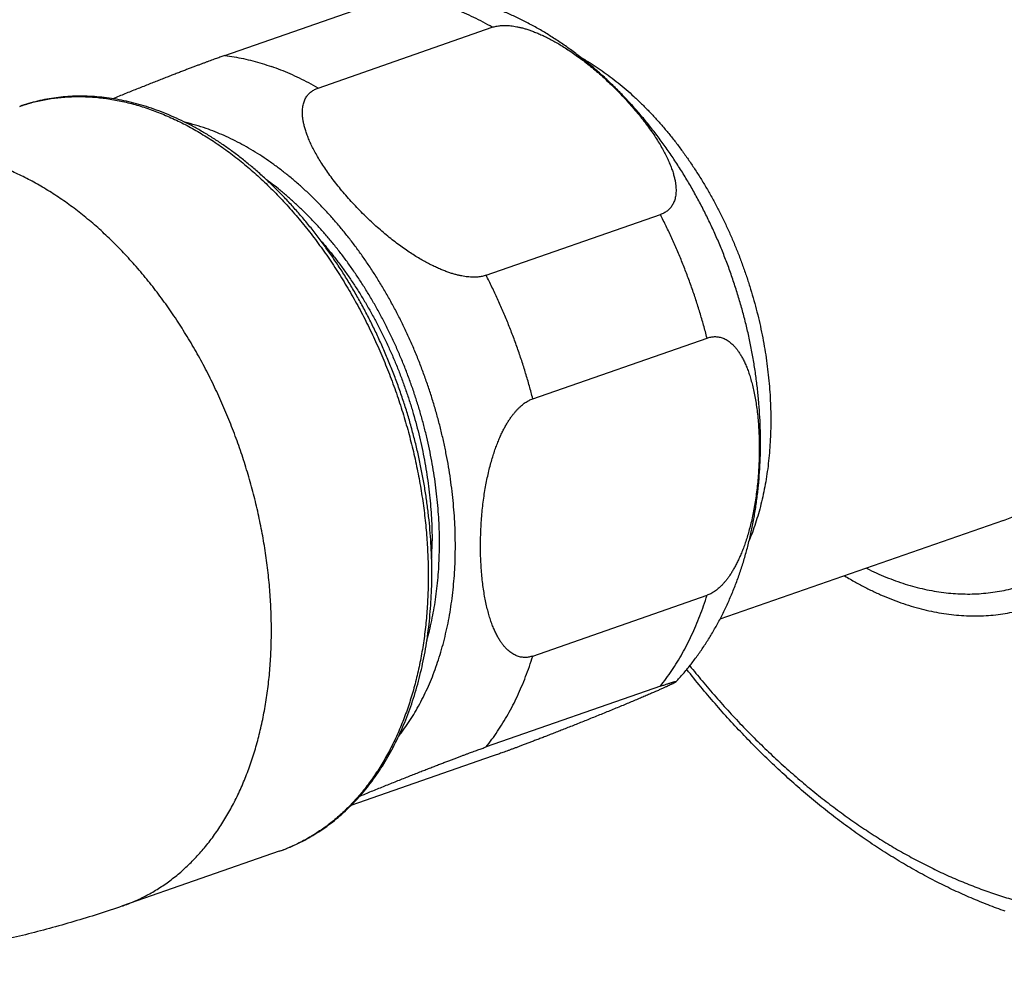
# Model space of a CAD drawing. Header units: millimetres. Extents: x 198 to 322, y 60 to 268.
# Tile 16 of 110: x 241.21 to 245.2, y 62.19 to 66.08. Entities that reach past the tile are written whole.
import ezdxf

# ---------------------------------------------------------------- set-up
doc = ezdxf.new("R2010")
doc.units = ezdxf.units.MM
doc.header["$LTSCALE"] = 30.734
doc.layers.get('0').update_dxf_attribs({"linetype": 'CONTINUOUS'})

msp = doc.modelspace()

# ---------------------------------------------------------------- linework, layer by layer
at = {"color": 7, "linetype": 'Continuous'}
for p, q in [((242.0412, 65.9318), (242.7483, 66.1783)), ((242.4199, 65.7998), (243.127, 66.0462)), ((243.1018, 65.0402), (243.8089, 65.2867)), ((243.2912, 64.5394), (243.9983, 64.7859)), ((245.2012, 64.0461), (244.0508, 63.645)), ((243.2912, 63.4957), (243.9983, 63.7422)), ((243.8089, 63.3734), (243.1018, 63.1269)), ((243.127, 63.0892), (242.5532, 62.8892)), ((242.2622, 62.7039), (241.6258, 62.4821))]:
    msp.add_line(p, q, dxfattribs=at)
at = {"color": 9, "linetype": 'Continuous'}
for centre, radius, start, end in [((241.6807, 64.8211), 0.863, 70.7373, 76.6827), ((242.0311, 63.3668), 0.702, 289.2166, 289.9362), ((242.0306, 63.3681), 0.7034, 289.9367, 291.7555), ((242.0302, 63.3691), 0.7045, 291.7551, 291.9349)]:
    msp.add_arc(centre, radius, start, end, dxfattribs=at)
at = {"color": 7, "linetype": 'Continuous'}
msp.add_arc((241.2829, 63.9625), 1.5996, 357.3656, 0.0134, dxfattribs=at)
at = {"color": 9, "linetype": 'Continuous'}
for points, knots in [([(245.1414, 62.5393), (245.1628, 62.5318), (245.2056, 62.5177), (245.2702, 62.499), (245.3346, 62.4829), (245.3989, 62.4695), (245.463, 62.4586), (245.5267, 62.4504), (245.5902, 62.4449), (245.6532, 62.442), (245.7158, 62.4417), (245.7778, 62.4441), (245.8393, 62.4491), (245.9002, 62.4568), (245.9604, 62.4671), (246.0199, 62.4801), (246.0785, 62.4957), (246.1364, 62.5139), (246.1933, 62.5346), (246.2493, 62.558), (246.3043, 62.5838), (246.3583, 62.6123), (246.4111, 62.6432), (246.4629, 62.6765), (246.5134, 62.7124), (246.5627, 62.7506), (246.6107, 62.7912), (246.6575, 62.8341), (246.7028, 62.8794), (246.7468, 62.9269), (246.7893, 62.9766), (246.8304, 63.0285), (246.8699, 63.0825), (246.9079, 63.1386), (246.9443, 63.1967), (246.979, 63.2567), (247.0122, 63.3187), (247.0436, 63.3826), (247.0734, 63.4483), (247.1014, 63.5157), (247.1277, 63.5848), (247.1522, 63.6555), (247.1749, 63.7278), (247.1958, 63.8016), (247.2148, 63.8768), (247.232, 63.9533), (247.2473, 64.0312), (247.2607, 64.1103), (247.2722, 64.1906), (247.2818, 64.2719), (247.2896, 64.3542), (247.2953, 64.4375), (247.2992, 64.5217), (247.3011, 64.6066), (247.3011, 64.6923), (247.2992, 64.7785), (247.2953, 64.8654), (247.2895, 64.9527), (247.2818, 65.0404), (247.2721, 65.1284), (247.2606, 65.2167), (247.2472, 65.3052), (247.2318, 65.3937), (247.2147, 65.4823), (247.1956, 65.5707), (247.1747, 65.659), (247.152, 65.7471), (247.1275, 65.8349), (247.1012, 65.9223), (247.0732, 66.0092), (247.0434, 66.0956), (247.012, 66.1814), (246.9788, 66.2665), (246.9441, 66.3508), (246.9077, 66.4342), (246.8697, 66.5167), (246.8302, 66.5982), (246.7892, 66.6787), (246.7466, 66.758), (246.7027, 66.8361), (246.6574, 66.9129), (246.6107, 66.9884), (246.5627, 67.0624), (246.5134, 67.135), (246.4629, 67.206), (246.4112, 67.2754), (246.3584, 67.3431), (246.3044, 67.4091), (246.2495, 67.4733), (246.1935, 67.5356), (246.1366, 67.596), (246.0789, 67.6545), (246.0202, 67.7109), (245.9608, 67.7653), (245.9007, 67.8176), (245.8399, 67.8677), (245.7784, 67.9156), (245.7164, 67.9613), (245.6539, 68.0046), (245.5909, 68.0456), (245.5275, 68.0843), (245.4637, 68.1206), (245.3997, 68.1544), (245.3354, 68.1858), (245.271, 68.2147), (245.2064, 68.241), (245.1631, 68.257), (245.1414, 68.2646)], [0, 0, 0, 0, 0.068014, 0.135207, 0.201612, 0.267262, 0.332198, 0.396461, 0.460099, 0.523161, 0.585699, 0.647768, 0.709427, 0.770737, 0.831764, 0.892573, 0.953233, 1.013811, 1.074376, 1.134998, 1.195745, 1.256685, 1.317885, 1.379409, 1.441321, 1.503679, 1.566542, 1.629964, 1.693994, 1.758681, 1.824067, 1.890193, 1.957093, 2.0248, 2.093341, 2.16274, 2.233017, 2.304187, 2.376264, 2.449256, 2.523168, 2.598002, 2.673756, 2.750426, 2.828004, 2.906479, 2.985837, 3.066062, 3.147137, 3.229039, 3.311745, 3.39523, 3.479465, 3.564422, 3.65007, 3.736374, 3.823301, 3.910814, 3.998876, 4.087449, 4.176492, 4.265964, 4.355825, 4.44603, 4.536538, 4.627303, 4.718281, 4.809428, 4.900697, 4.992043, 5.08342, 5.174783, 5.266086, 5.357282, 5.448327, 5.539176, 5.629782, 5.720103, 5.810095, 5.899714, 5.988919, 6.077668, 6.165921, 6.253639, 6.340785, 6.42732, 6.513212, 6.598425, 6.682928, 6.76669, 6.849684, 6.931883, 7.013262, 7.093799, 7.173476, 7.252275, 7.330182, 7.407185, 7.483276, 7.558448, 7.632697, 7.706023, 7.778432, 7.849931, 7.920532, 7.990252, 8.059108, 8.059108, 8.059108, 8.059108]), ([(244.7853, 63.712), (244.7989, 63.7073), (244.8262, 63.6984), (244.8674, 63.6869), (244.9085, 63.6773), (244.9494, 63.6697), (244.9902, 63.664), (245.0307, 63.6603), (245.0709, 63.6586), (245.1107, 63.6589), (245.1502, 63.6611), (245.1892, 63.6653), (245.2278, 63.6715), (245.2658, 63.6796), (245.3032, 63.6897), (245.3399, 63.7017), (245.376, 63.7156), (245.4114, 63.7315), (245.446, 63.7492), (245.4798, 63.7688), (245.5128, 63.7902), (245.5448, 63.8135), (245.576, 63.8385), (245.6061, 63.8653), (245.6353, 63.8938), (245.6634, 63.924), (245.6905, 63.9559), (245.7165, 63.9893), (245.7413, 64.0243), (245.7649, 64.0609), (245.7874, 64.0989), (245.8086, 64.1384), (245.8286, 64.1792), (245.8473, 64.2214), (245.8647, 64.2649), (245.8808, 64.3096), (245.8956, 64.3555), (245.909, 64.4025), (245.9211, 64.4506), (245.9317, 64.4996), (245.941, 64.5497), (245.9488, 64.6006), (245.9553, 64.6523), (245.9603, 64.7048), (245.9639, 64.758), (245.966, 64.8118), (245.9667, 64.8662), (245.966, 64.9211), (245.9639, 64.9764), (245.9603, 65.0321), (245.9552, 65.0881), (245.9488, 65.1443), (245.9409, 65.2007), (245.9316, 65.2572), (245.921, 65.3137), (245.9089, 65.3702), (245.8955, 65.4265), (245.8807, 65.4827), (245.8646, 65.5386), (245.8472, 65.5942), (245.8284, 65.6494), (245.8085, 65.7041), (245.7872, 65.7584), (245.7648, 65.812), (245.7411, 65.8651), (245.7163, 65.9173), (245.6904, 65.9689), (245.6633, 66.0195), (245.6352, 66.0693), (245.6061, 66.1181), (245.5759, 66.1659), (245.5448, 66.2126), (245.5128, 66.2581), (245.4799, 66.3025), (245.4461, 66.3456), (245.4115, 66.3875), (245.3762, 66.4279), (245.3401, 66.467), (245.3034, 66.5046), (245.266, 66.5407), (245.2281, 66.5753), (245.1896, 66.6084), (245.1506, 66.6397), (245.1112, 66.6695), (245.0714, 66.6975), (245.0312, 66.7238), (244.9907, 66.7484), (244.95, 66.7711), (244.9091, 66.7921), (244.868, 66.8112), (244.8268, 66.8284), (244.7991, 66.8387), (244.7853, 66.8435)], [0, 0, 0, 0, 0.043352, 0.086098, 0.128265, 0.169886, 0.210996, 0.251635, 0.291847, 0.331676, 0.37117, 0.410381, 0.449365, 0.488177, 0.526879, 0.565528, 0.604186, 0.642911, 0.681763, 0.7208, 0.760078, 0.799652, 0.839574, 0.879891, 0.92065, 0.961892, 1.003654, 1.045971, 1.088873, 1.132386, 1.176533, 1.22133, 1.266793, 1.312931, 1.359753, 1.40726, 1.455453, 1.504329, 1.55388, 1.604098, 1.65497, 1.70648, 1.758612, 1.811346, 1.86466, 1.918528, 1.972927, 2.027827, 2.083199, 2.139012, 2.195234, 2.251831, 2.308768, 2.366009, 2.423518, 2.481257, 2.539188, 2.597272, 2.65547, 2.713743, 2.77205, 2.830351, 2.888608, 2.946781, 3.004829, 3.062714, 3.120397, 3.177841, 3.235007, 3.291859, 3.348363, 3.404482, 3.460184, 3.515437, 3.57021, 3.624474, 3.678202, 3.731368, 3.783949, 3.835921, 3.887268, 3.937971, 3.988018, 4.037396, 4.086097, 4.134114, 4.181443, 4.228085, 4.274045, 4.319331, 4.363955, 4.407932, 4.407932, 4.407932, 4.407932]), ([(244.7733, 63.7976), (244.7863, 63.7931), (244.8122, 63.7847), (244.8514, 63.7737), (244.8905, 63.7647), (244.9296, 63.7575), (244.9684, 63.7521), (245.007, 63.7487), (245.0453, 63.7472), (245.0833, 63.7476), (245.1209, 63.7499), (245.158, 63.7541), (245.1947, 63.7602), (245.2309, 63.7682), (245.2665, 63.778), (245.3014, 63.7898), (245.3357, 63.8033), (245.3693, 63.8187), (245.4022, 63.836), (245.4343, 63.855), (245.4655, 63.8758), (245.4959, 63.8983), (245.5254, 63.9226), (245.5539, 63.9485), (245.5815, 63.9761), (245.6081, 64.0053), (245.6336, 64.0361), (245.658, 64.0684), (245.6814, 64.1022), (245.7036, 64.1375), (245.7246, 64.1742), (245.7444, 64.2123), (245.7631, 64.2517), (245.7805, 64.2923), (245.7967, 64.3342), (245.8115, 64.3773), (245.8251, 64.4214), (245.8374, 64.4667), (245.8483, 64.5129), (245.8579, 64.5601), (245.8662, 64.6081), (245.8731, 64.657), (245.8786, 64.7067), (245.8828, 64.7571), (245.8855, 64.8081), (245.8869, 64.8596), (245.8869, 64.9118), (245.8855, 64.9643), (245.8827, 65.0172), (245.8786, 65.0705), (245.873, 65.124), (245.8661, 65.1777), (245.8579, 65.2315), (245.8482, 65.2854), (245.8373, 65.3392), (245.825, 65.393), (245.8114, 65.4466), (245.7965, 65.5), (245.7804, 65.5532), (245.763, 65.606), (245.7443, 65.6583), (245.7245, 65.7102), (245.7034, 65.7615), (245.6812, 65.8123), (245.6579, 65.8623), (245.6335, 65.9117), (245.608, 65.9602), (245.5814, 66.0079), (245.5539, 66.0546), (245.5253, 66.1004), (245.4959, 66.1452), (245.4655, 66.1889), (245.4343, 66.2314), (245.4023, 66.2728), (245.3694, 66.3129), (245.3359, 66.3517), (245.3016, 66.3891), (245.2667, 66.4252), (245.2311, 66.4598), (245.195, 66.493), (245.1584, 66.5247), (245.1213, 66.5548), (245.0837, 66.5832), (245.0458, 66.6101), (245.0075, 66.6353), (244.9689, 66.6588), (244.9301, 66.6806), (244.8911, 66.7006), (244.852, 66.7188), (244.8128, 66.7352), (244.7865, 66.745), (244.7733, 66.7496)], [0, 0, 0, 0, 0.041175, 0.081832, 0.12198, 0.161634, 0.200814, 0.239543, 0.277855, 0.315799, 0.353427, 0.39079, 0.427937, 0.464925, 0.501813, 0.538659, 0.575522, 0.612459, 0.649529, 0.686787, 0.724289, 0.762087, 0.800231, 0.838766, 0.877737, 0.917184, 0.957141, 0.997643, 1.038715, 1.080384, 1.122669, 1.165587, 1.209151, 1.253368, 1.298246, 1.343786, 1.389985, 1.436841, 1.484345, 1.532487, 1.581253, 1.630629, 1.680596, 1.731133, 1.782218, 1.833828, 1.885934, 1.93851, 1.991527, 2.044952, 2.098754, 2.152899, 2.207353, 2.26208, 2.317044, 2.372208, 2.427534, 2.482984, 2.538521, 2.594104, 2.649696, 2.705257, 2.760749, 2.816134, 2.871372, 2.926426, 2.981259, 3.035835, 3.090117, 3.14407, 3.197661, 3.250857, 3.303625, 3.355937, 3.407762, 3.459075, 3.50985, 3.560065, 3.609695, 3.658724, 3.707136, 3.754918, 3.802055, 3.848534, 3.894357, 3.939525, 3.984029, 4.027857, 4.071002, 4.113461, 4.155235, 4.155235, 4.155235, 4.155235]), ([(243.127, 66.0462), (243.1146, 66.0534), (243.0897, 66.0671), (243.0519, 66.0862), (243.014, 66.1037), (242.976, 66.1195), (242.9504, 66.129), (242.9376, 66.1334)], [0, 0, 0, 0, 0.0429452, 0.0852854, 0.1270274, 0.1681815, 0.2087608, 0.2087608, 0.2087608, 0.2087608]), ([(242.0412, 65.9318), (242.0537, 65.9302), (242.079, 65.9265), (242.1168, 65.9193), (242.1547, 65.9103), (242.1927, 65.8995), (242.2179, 65.8913), (242.2305, 65.8869)], [0, 0, 0, 0, 0.0380184, 0.0764962, 0.1154633, 0.1549458, 0.1949668, 0.1949668, 0.1949668, 0.1949668]), ([(243.4868, 65.9237), (243.4935, 65.9199), (243.5115, 65.9095), (243.5404, 65.8915), (243.5734, 65.8693), (243.606, 65.8456), (243.6383, 65.8204), (243.6702, 65.7938), (243.7017, 65.7658), (243.7326, 65.7364), (243.763, 65.7057), (243.7929, 65.6738), (243.8221, 65.6406), (243.8506, 65.6062), (243.8785, 65.5707), (243.9056, 65.5341), (243.9319, 65.4965), (243.9574, 65.4579), (243.9821, 65.4183), (244.0059, 65.3779), (244.0288, 65.3367), (244.0507, 65.2946), (244.0717, 65.2519), (244.0916, 65.2085), (244.1106, 65.1645), (244.1284, 65.12), (244.1452, 65.075), (244.1609, 65.0296), (244.1755, 64.9839), (244.189, 64.9378), (244.2012, 64.8916), (244.2123, 64.8452), (244.2222, 64.7986), (244.2309, 64.7521), (244.2384, 64.7056), (244.2446, 64.6591), (244.2496, 64.6128), (244.2534, 64.5668), (244.2559, 64.521), (244.2572, 64.4756), (244.2572, 64.4305), (244.2559, 64.386), (244.2534, 64.3419), (244.2497, 64.2985), (244.2447, 64.2557), (244.2385, 64.2136), (244.231, 64.1723), (244.2223, 64.1318), (244.2124, 64.0921), (244.2013, 64.0534), (244.1891, 64.0157), (244.1783, 63.9862), (244.1716, 63.9694), (244.1697, 63.9646)], [0, 0, 0, 0, 0.023085, 0.062266, 0.102046, 0.142421, 0.183383, 0.224924, 0.267031, 0.30969, 0.352884, 0.396594, 0.440797, 0.485471, 0.53059, 0.576129, 0.622057, 0.668346, 0.714965, 0.761881, 0.809062, 0.856473, 0.90408, 0.951846, 0.999738, 1.047717, 1.095748, 1.143793, 1.191817, 1.239781, 1.287651, 1.335388, 1.382959, 1.430326, 1.477457, 1.524316, 1.570871, 1.617091, 1.662943, 1.7084, 1.753432, 1.798014, 1.84212, 1.885728, 1.928816, 1.971366, 2.013361, 2.054787, 2.095633, 2.135888, 2.175548, 2.21461, 2.230012, 2.230012, 2.230012, 2.230012]), ([(242.4199, 65.7998), (242.4075, 65.8069), (242.3826, 65.8206), (242.3448, 65.8397), (242.3069, 65.8572), (242.2689, 65.873), (242.2433, 65.8825), (242.2305, 65.8869)], [0, 0, 0, 0, 0.0429452, 0.0852854, 0.1270274, 0.1681815, 0.2087608, 0.2087608, 0.2087608, 0.2087608]), ([(241.2089, 65.7256), (241.2244, 65.731), (241.2576, 65.7413), (241.3093, 65.7532), (241.3639, 65.7614), (241.4196, 65.7655), (241.476, 65.7655), (241.5331, 65.7614), (241.5908, 65.7532), (241.6488, 65.7409), (241.707, 65.7245), (241.7653, 65.7042), (241.8235, 65.6798), (241.8815, 65.6516), (241.9391, 65.6196), (241.9961, 65.5839), (242.0525, 65.5446), (242.108, 65.5017), (242.1625, 65.4554), (242.2158, 65.4059), (242.2679, 65.3532), (242.3186, 65.2974), (242.3677, 65.2389), (242.4152, 65.1776), (242.4609, 65.1137), (242.5046, 65.0475), (242.5463, 64.979), (242.5859, 64.9086), (242.6232, 64.8363), (242.6581, 64.7623), (242.6906, 64.687), (242.7206, 64.6103), (242.748, 64.5326), (242.7727, 64.4541), (242.7946, 64.3749), (242.8138, 64.2954), (242.8301, 64.2156), (242.8434, 64.1358), (242.8539, 64.0562), (242.8614, 63.977), (242.8659, 63.8984), (242.8669, 63.8463), (242.8669, 63.8204)], [0, 0, 0, 0, 0.049239, 0.104027, 0.159161, 0.214817, 0.271157, 0.328332, 0.386477, 0.445712, 0.506137, 0.567836, 0.630873, 0.695297, 0.761136, 0.828404, 0.8971, 0.967207, 1.038694, 1.11152, 1.185631, 1.260961, 1.337436, 1.414974, 1.493485, 1.572871, 1.653029, 1.733851, 1.815224, 1.897031, 1.979156, 2.061475, 2.143868, 2.226211, 2.308384, 2.390263, 2.471731, 2.552671, 2.632968, 2.712515, 2.791206, 2.868944, 2.868944, 2.868944, 2.868944]), ([(242.7471, 63.1712), (242.7513, 63.1765), (242.7632, 63.1919), (242.782, 63.2182), (242.803, 63.2504), (242.823, 63.2841), (242.8418, 63.319), (242.8595, 63.3552), (242.876, 63.3927), (242.8914, 63.4313), (242.9055, 63.471), (242.9184, 63.5118), (242.93, 63.5537), (242.9404, 63.5965), (242.9496, 63.6402), (242.9574, 63.6847), (242.964, 63.7301), (242.9692, 63.7761), (242.9732, 63.8229), (242.9758, 63.8703), (242.9771, 63.9182), (242.9771, 63.9666), (242.9758, 64.0155), (242.9731, 64.0647), (242.9692, 64.1142), (242.9639, 64.1639), (242.9573, 64.2138), (242.9495, 64.2639), (242.9404, 64.3139), (242.9299, 64.364), (242.9183, 64.4139), (242.9054, 64.4637), (242.8912, 64.5133), (242.8759, 64.5625), (242.8594, 64.6115), (242.8417, 64.66), (242.8229, 64.7081), (242.8029, 64.7556), (242.7819, 64.8025), (242.7598, 64.8487), (242.7366, 64.8942), (242.7125, 64.939), (242.6874, 64.9829), (242.6613, 65.0259), (242.6344, 65.068), (242.6065, 65.109), (242.5779, 65.149), (242.5484, 65.1879), (242.5182, 65.2256), (242.4872, 65.2621), (242.4556, 65.2973), (242.4233, 65.3313), (242.3905, 65.3639), (242.357, 65.3951), (242.3231, 65.4248), (242.2887, 65.4531), (242.2539, 65.4799), (242.2187, 65.5051), (242.1832, 65.5288), (242.1473, 65.5508), (242.1113, 65.5712), (242.075, 65.59), (242.0387, 65.6071), (242.0022, 65.6224), (241.9776, 65.6316), (241.9654, 65.6358)], [0, 0, 0, 0, 0.020352, 0.058298, 0.096802, 0.135885, 0.175564, 0.215853, 0.256762, 0.298297, 0.340461, 0.383253, 0.426669, 0.470703, 0.515346, 0.560584, 0.606403, 0.652786, 0.699713, 0.747162, 0.795109, 0.84353, 0.892397, 0.941681, 0.991352, 1.041378, 1.091727, 1.142366, 1.193259, 1.244371, 1.295667, 1.347109, 1.398661, 1.450284, 1.501942, 1.553596, 1.605209, 1.656743, 1.708161, 1.759426, 1.810501, 1.86135, 1.911938, 1.962231, 2.012195, 2.061797, 2.111007, 2.159794, 2.20813, 2.255988, 2.303344, 2.350172, 2.396453, 2.442167, 2.487298, 2.53183, 2.575751, 2.619054, 2.661731, 2.70378, 2.7452, 2.785995, 2.826171, 2.86574, 2.904716, 2.904716, 2.904716, 2.904716]), ([(242.2305, 63.5985), (242.2305, 63.6245), (242.2295, 63.6766), (242.225, 63.7552), (242.2175, 63.8343), (242.207, 63.9139), (242.1937, 63.9937), (242.1774, 64.0735), (242.1582, 64.1531), (242.1363, 64.2323), (242.1116, 64.3108), (242.0842, 64.3885), (242.0542, 64.4651), (242.0217, 64.5405), (241.9868, 64.6145), (241.9495, 64.6868), (241.9099, 64.7572), (241.8682, 64.8256), (241.8245, 64.8919), (241.7788, 64.9557), (241.7314, 65.017), (241.6822, 65.0756), (241.6315, 65.1313), (241.5794, 65.184), (241.5261, 65.2336), (241.4716, 65.2799), (241.4161, 65.3228), (241.3597, 65.3621), (241.3027, 65.3978), (241.2451, 65.4298), (241.1871, 65.458), (241.1289, 65.4823), (241.0706, 65.5027), (241.0124, 65.5191), (240.9544, 65.5314), (240.8967, 65.5396), (240.8396, 65.5437), (240.7832, 65.5437), (240.7275, 65.5396), (240.6729, 65.5314), (240.6212, 65.5194), (240.588, 65.5092), (240.5725, 65.5038)], [0, 0, 0, 0, 0.077738, 0.156429, 0.235975, 0.316273, 0.397213, 0.478681, 0.56056, 0.642733, 0.725076, 0.807469, 0.889788, 0.971912, 1.05372, 1.135093, 1.215915, 1.296073, 1.375459, 1.45397, 1.531508, 1.607983, 1.683313, 1.757424, 1.83025, 1.901737, 1.971844, 2.04054, 2.107808, 2.173647, 2.238071, 2.301108, 2.362807, 2.423232, 2.482467, 2.540612, 2.597787, 2.654127, 2.709783, 2.764917, 2.819705, 2.868944, 2.868944, 2.868944, 2.868944]), ([(242.8616, 63.5597), (242.8651, 63.5724), (242.8721, 63.599), (242.8815, 63.6399), (242.8898, 63.6824), (242.8968, 63.7257), (242.9025, 63.7698), (242.907, 63.8146), (242.9102, 63.86), (242.9122, 63.906), (242.9128, 63.9525), (242.9122, 63.9994), (242.9102, 64.0468), (242.907, 64.0944), (242.9025, 64.1423), (242.8967, 64.1904), (242.8897, 64.2387), (242.8814, 64.287), (242.8718, 64.3353), (242.8611, 64.3835), (242.8491, 64.4316), (242.8359, 64.4796), (242.8215, 64.5272), (242.806, 64.5746), (242.7893, 64.6215), (242.7715, 64.6681), (242.7525, 64.7141), (242.7326, 64.7595), (242.7115, 64.8044), (242.6895, 64.8485), (242.6664, 64.8919), (242.6424, 64.9345), (242.6175, 64.9762), (242.5917, 65.017), (242.565, 65.0569), (242.5375, 65.0957), (242.5092, 65.1334), (242.4802, 65.17), (242.4504, 65.2054), (242.42, 65.2397), (242.389, 65.2726), (242.3573, 65.3042), (242.3251, 65.3345), (242.2924, 65.3634), (242.2593, 65.3908), (242.2319, 65.412), (242.2155, 65.4241), (242.2105, 65.4277)], [0, 0, 0, 0, 0.039643, 0.082382, 0.12571, 0.169613, 0.214077, 0.259083, 0.30461, 0.350637, 0.397138, 0.444089, 0.49146, 0.539224, 0.58735, 0.635805, 0.684557, 0.733573, 0.782817, 0.832254, 0.881849, 0.931564, 0.981363, 1.031209, 1.081064, 1.130891, 1.180653, 1.230313, 1.279834, 1.32918, 1.378315, 1.427204, 1.475812, 1.524108, 1.572058, 1.619631, 1.666797, 1.713526, 1.759793, 1.805574, 1.850847, 1.895591, 1.939782, 1.983399, 2.026425, 2.068855, 2.087396, 2.087396, 2.087396, 2.087396]), ([(243.9983, 64.7859), (243.9939, 64.8032), (243.9846, 64.8378), (243.9696, 64.8894), (243.9534, 64.9406), (243.9361, 64.9916), (243.9176, 65.0421), (243.898, 65.0922), (243.8774, 65.1417), (243.8557, 65.1907), (243.8329, 65.2391), (243.817, 65.2709), (243.8089, 65.2867)], [0, 0, 0, 0, 0.0536257, 0.1073475, 0.1611317, 0.2149442, 0.2687507, 0.3225174, 0.37621, 0.4297948, 0.4832383, 0.5365073, 0.5365073, 0.5365073, 0.5365073]), ([(243.2912, 64.5394), (243.2868, 64.5567), (243.2775, 64.5913), (243.2625, 64.6429), (243.2463, 64.6942), (243.229, 64.7451), (243.2105, 64.7956), (243.1909, 64.8457), (243.1703, 64.8952), (243.1486, 64.9442), (243.1258, 64.9926), (243.1099, 65.0244), (243.1018, 65.0402)], [0, 0, 0, 0, 0.0536257, 0.1073475, 0.1611317, 0.2149442, 0.2687507, 0.3225174, 0.37621, 0.4297948, 0.4832383, 0.5365073, 0.5365073, 0.5365073, 0.5365073]), ([(242.8669, 63.8204), (242.8669, 63.7948), (242.8659, 63.7441), (242.8615, 63.6686), (242.854, 63.5946), (242.8436, 63.5223), (242.8302, 63.4518), (242.814, 63.3833), (242.7949, 63.317), (242.773, 63.2531), (242.7483, 63.1917), (242.7209, 63.133), (242.6909, 63.0772), (242.6584, 63.0244), (242.6234, 62.9747), (242.5861, 62.9284), (242.5465, 62.8854), (242.5047, 62.846), (242.4609, 62.8102), (242.4152, 62.7781), (242.3676, 62.7498), (242.3267, 62.7296), (242.3017, 62.7189), (242.2934, 62.7156)], [0, 0, 0, 0, 0.076692, 0.152254, 0.22661, 0.299694, 0.37145, 0.441832, 0.510807, 0.578358, 0.644479, 0.709179, 0.772487, 0.834445, 0.895116, 0.954578, 1.012929, 1.070286, 1.126779, 1.182557, 1.237781, 1.292623, 1.319304, 1.319304, 1.319304, 1.319304]), ([(244.5566, 63.8213), (244.5644, 63.8166), (244.5856, 63.8039), (244.6205, 63.7844), (244.6615, 63.7635), (244.7026, 63.7444), (244.7437, 63.7272), (244.7714, 63.7169), (244.7853, 63.712)], [0, 0, 0, 0, 0.0274163, 0.0740583, 0.1200183, 0.1653043, 0.2099283, 0.2539059, 0.2539059, 0.2539059, 0.2539059]), ([(244.6451, 63.8522), (244.6487, 63.8504), (244.6652, 63.8422), (244.6947, 63.8284), (244.7339, 63.812), (244.7602, 63.8022), (244.7733, 63.7976)], [0, 0, 0, 0, 0.0120868, 0.0552317, 0.0976904, 0.1394649, 0.1394649, 0.1394649, 0.1394649]), ([(243.8089, 63.3734), (243.8171, 63.3836), (243.833, 63.4045), (243.8558, 63.437), (243.8775, 63.4708), (243.8982, 63.506), (243.9178, 63.5425), (243.9362, 63.5801), (243.9536, 63.619), (243.9697, 63.659), (243.9848, 63.7001), (243.9939, 63.7281), (243.9983, 63.7422)], [0, 0, 0, 0, 0.0391413, 0.0788065, 0.1190173, 0.1597924, 0.2011472, 0.2430938, 0.2856412, 0.3287954, 0.3725594, 0.4169336, 0.4169336, 0.4169336, 0.4169336]), ([(241.6258, 62.4821), (241.6275, 62.4827), (241.6464, 62.4893), (241.6819, 62.5036), (241.7312, 62.528), (241.7788, 62.5562), (241.8245, 62.5883), (241.8683, 62.6241), (241.9101, 62.6636), (241.9497, 62.7065), (241.987, 62.7529), (242.022, 62.8026), (242.0545, 62.8554), (242.0845, 62.9112), (242.1119, 62.9699), (242.1366, 63.0313), (242.1585, 63.0952), (242.1776, 63.1615), (242.1939, 63.23), (242.2072, 63.3005), (242.2176, 63.3728), (242.2251, 63.4468), (242.2296, 63.5222), (242.2305, 63.573), (242.2305, 63.5985)], [0, 0, 0, 0, 0.005387, 0.060027, 0.114869, 0.170093, 0.225871, 0.282364, 0.33972, 0.398071, 0.457534, 0.518204, 0.580162, 0.64347, 0.708171, 0.774291, 0.841842, 0.910818, 0.9812, 1.052955, 1.126039, 1.200395, 1.275957, 1.352649, 1.352649, 1.352649, 1.352649]), ([(243.1018, 63.1269), (243.11, 63.1371), (243.1259, 63.158), (243.1487, 63.1905), (243.1704, 63.2244), (243.1911, 63.2595), (243.2106, 63.296), (243.2291, 63.3337), (243.2464, 63.3725), (243.2626, 63.4125), (243.2776, 63.4537), (243.2868, 63.4816), (243.2912, 63.4957)], [0, 0, 0, 0, 0.0391413, 0.0788065, 0.1190173, 0.1597924, 0.2011472, 0.2430938, 0.2856412, 0.3287954, 0.3725594, 0.4169336, 0.4169336, 0.4169336, 0.4169336]), ([(243.9282, 63.4564), (243.9449, 63.4357), (243.9795, 63.3933), (244.0333, 63.3305), (244.0892, 63.2682), (244.1461, 63.2078), (244.2039, 63.1493), (244.2625, 63.0929), (244.3219, 63.0385), (244.3821, 62.9862), (244.4429, 62.9361), (244.5044, 62.8882), (244.5664, 62.8426), (244.6289, 62.7992), (244.6919, 62.7582), (244.7553, 62.7195), (244.819, 62.6832), (244.8831, 62.6494), (244.9473, 62.618), (245.0118, 62.5892), (245.0764, 62.5628), (245.1197, 62.5468), (245.1414, 62.5393)], [0, 0, 0, 0, 0.079699, 0.164202, 0.247964, 0.330958, 0.413157, 0.494536, 0.575074, 0.65475, 0.733549, 0.811456, 0.888459, 0.96455, 1.039722, 1.113971, 1.187297, 1.259706, 1.331205, 1.401807, 1.471526, 1.540382, 1.540382, 1.540382, 1.540382])]:
    msp.add_open_spline(points, degree=3, knots=knots, dxfattribs=at)
at = {"color": 7, "linetype": 'Continuous'}
for points, knots in [([(245.2012, 64.0461), (245.2102, 64.0492), (245.2291, 64.0563), (245.2574, 64.0687), (245.286, 64.0832), (245.3139, 64.0993), (245.341, 64.117), (245.3673, 64.1363), (245.3929, 64.1572), (245.4176, 64.1795), (245.4414, 64.2034), (245.4643, 64.2287), (245.4862, 64.2555), (245.5072, 64.2836), (245.5272, 64.3131), (245.5461, 64.3439), (245.564, 64.376), (245.5808, 64.4093), (245.5965, 64.4438), (245.6111, 64.4794), (245.6245, 64.5161), (245.6368, 64.5538), (245.6478, 64.5925), (245.6577, 64.6321), (245.6664, 64.6726), (245.6739, 64.714), (245.6801, 64.756), (245.6851, 64.7988), (245.6889, 64.8423), (245.6914, 64.8863), (245.6926, 64.9309), (245.6926, 64.9759), (245.6914, 65.0214), (245.6888, 65.0671), (245.6851, 65.1132), (245.6801, 65.1595), (245.6738, 65.2059), (245.6663, 65.2524), (245.6577, 65.299), (245.6478, 65.3455), (245.6367, 65.3919), (245.6244, 65.4382), (245.611, 65.4842), (245.5964, 65.53), (245.5807, 65.5754), (245.5639, 65.6204), (245.546, 65.6649), (245.5271, 65.7089), (245.5071, 65.7522), (245.4861, 65.795), (245.4642, 65.837), (245.4413, 65.8783), (245.4175, 65.9187), (245.3928, 65.9582), (245.3673, 65.9968), (245.341, 66.0345), (245.3139, 66.0711), (245.286, 66.1066), (245.2575, 66.1409), (245.2283, 66.1741), (245.1985, 66.2061), (245.1681, 66.2367), (245.1371, 66.2661), (245.1057, 66.2941), (245.0738, 66.3207), (245.0415, 66.3459), (245.0088, 66.3696), (244.9758, 66.3919), (244.9425, 66.4126), (244.909, 66.4317), (244.8753, 66.4493), (244.8415, 66.4653), (244.8076, 66.4796), (244.7847, 66.4881), (244.7733, 66.4921)], [0, 0, 0, 0, 0.028656, 0.060552, 0.092554, 0.124714, 0.157084, 0.189716, 0.222655, 0.255947, 0.289633, 0.32375, 0.358333, 0.39341, 0.429009, 0.465152, 0.501857, 0.539138, 0.577007, 0.61547, 0.654531, 0.694191, 0.734446, 0.775291, 0.816716, 0.858711, 0.901261, 0.944348, 0.987956, 1.032061, 1.076643, 1.121674, 1.16713, 1.212983, 1.259201, 1.305756, 1.352615, 1.399745, 1.447112, 1.494682, 1.542419, 1.590288, 1.638252, 1.686275, 1.734319, 1.78235, 1.830329, 1.878219, 1.925986, 1.973592, 2.021002, 2.068183, 2.115098, 2.161717, 2.208005, 2.253933, 2.299471, 2.34459, 2.389264, 2.433467, 2.477176, 2.52037, 2.563028, 2.605136, 2.646676, 2.687638, 2.728012, 2.767792, 2.806973, 2.845556, 2.883543, 2.920942, 2.957761, 2.994015, 2.994015, 2.994015, 2.994015]), ([(243.8722, 63.3914), (243.877, 63.3965), (243.8919, 63.4127), (243.9163, 63.4411), (243.9449, 63.4772), (243.9723, 63.515), (243.9986, 63.5543), (244.0236, 63.5952), (244.0473, 63.6376), (244.0696, 63.6816), (244.0906, 63.7271), (244.1101, 63.774), (244.128, 63.822), (244.1443, 63.8712), (244.159, 63.9216), (244.1721, 63.9732), (244.1834, 64.0254), (244.193, 64.0785), (244.201, 64.1323), (244.2072, 64.1868), (244.2117, 64.2416), (244.2146, 64.2969), (244.2157, 64.3525), (244.2152, 64.4084), (244.213, 64.4643), (244.2092, 64.5204), (244.2038, 64.5765), (244.1968, 64.6325), (244.1882, 64.6884), (244.1781, 64.7441), (244.1665, 64.7997), (244.1534, 64.8549), (244.1388, 64.9097), (244.1228, 64.9642), (244.1053, 65.0182), (244.0865, 65.0718), (244.0662, 65.1248), (244.0446, 65.1772), (244.0216, 65.2289), (243.9973, 65.2799), (243.9718, 65.3302), (243.9449, 65.3796), (243.9167, 65.4283), (243.8873, 65.4759), (243.8567, 65.5226), (243.825, 65.5681), (243.792, 65.6127), (243.7579, 65.656), (243.7227, 65.6981), (243.6865, 65.7388), (243.6493, 65.7782), (243.6111, 65.8161), (243.5721, 65.8525), (243.5323, 65.8872), (243.4915, 65.9205), (243.45, 65.952), (243.408, 65.9817), (243.3654, 66.0096), (243.3223, 66.0356), (243.2788, 66.0598), (243.235, 66.082), (243.191, 66.1023), (243.1469, 66.1207), (243.1171, 66.1317), (243.1022, 66.1369)], [0, 0, 0, 0, 0.020894, 0.066152, 0.112265, 0.159015, 0.206101, 0.254121, 0.302806, 0.351847, 0.402158, 0.453026, 0.504224, 0.555735, 0.608469, 0.66173, 0.715209, 0.768857, 0.823548, 0.878422, 0.933384, 0.988532, 1.044375, 1.100254, 1.156158, 1.212308, 1.268767, 1.325224, 1.381673, 1.438348, 1.495101, 1.551836, 1.608551, 1.665372, 1.722167, 1.778937, 1.835658, 1.892299, 1.948906, 2.005479, 2.061864, 2.118088, 2.174264, 2.23039, 2.286067, 2.341594, 2.397048, 2.452379, 2.506967, 2.56144, 2.615772, 2.669704, 2.722775, 2.775656, 2.828341, 2.880489, 2.931821, 2.982906, 3.033153, 3.082832, 3.132189, 3.18041, 3.228178, 3.27555, 3.27555, 3.27555, 3.27555]), ([(243.127, 66.0462), (243.1296, 66.0471), (243.1349, 66.0488), (243.1431, 66.0507), (243.1518, 66.0522), (243.1609, 66.0533), (243.1705, 66.0539), (243.1806, 66.0539), (243.1912, 66.0535), (243.2024, 66.0525), (243.2141, 66.051), (243.2265, 66.0488), (243.2395, 66.046), (243.2532, 66.0425), (243.2676, 66.0382), (243.2829, 66.0331), (243.2989, 66.0271), (243.3158, 66.0202), (243.3335, 66.0122), (243.352, 66.0032), (243.3714, 65.993), (243.3916, 65.9817), (243.4126, 65.9691), (243.4342, 65.9553), (243.4565, 65.9403), (243.4793, 65.9239), (243.5026, 65.9063), (243.5264, 65.8875), (243.5503, 65.8674), (243.5745, 65.8463), (243.5985, 65.8241), (243.6224, 65.8011), (243.646, 65.7773), (243.6689, 65.7529), (243.6911, 65.7282), (243.7124, 65.7032), (243.7327, 65.6783), (243.7517, 65.6536), (243.7694, 65.6292), (243.7858, 65.6053), (243.8006, 65.5821), (243.814, 65.5596), (243.8259, 65.538), (243.8363, 65.5173), (243.8452, 65.4976), (243.8528, 65.4789), (243.8591, 65.4612), (243.864, 65.4445), (243.8678, 65.4289), (243.8705, 65.4142), (243.8721, 65.4006), (243.8727, 65.388), (243.8725, 65.3764), (243.8715, 65.3656), (243.8698, 65.3557), (243.8674, 65.3465), (243.8645, 65.3381), (243.8609, 65.3304), (243.8569, 65.3233), (243.8524, 65.3169), (243.8474, 65.311), (243.842, 65.3057), (243.8362, 65.3009), (243.83, 65.2966), (243.8233, 65.2928), (243.8163, 65.2894), (243.8114, 65.2876), (243.8089, 65.2867)], [0, 0, 0, 0, 0.00817, 0.016631, 0.02542, 0.03457, 0.044146, 0.05422, 0.064831, 0.076005, 0.08781, 0.100334, 0.113633, 0.127746, 0.142773, 0.158803, 0.175892, 0.194102, 0.213518, 0.234162, 0.256044, 0.279209, 0.303634, 0.329289, 0.35618, 0.384271, 0.413516, 0.443852, 0.475149, 0.50728, 0.540082, 0.573343, 0.60687, 0.640422, 0.673743, 0.706617, 0.738801, 0.770075, 0.800275, 0.829232, 0.856829, 0.88299, 0.907646, 0.930789, 0.952433, 0.972601, 0.991356, 1.008734, 1.024782, 1.039598, 1.053254, 1.065833, 1.07746, 1.088238, 1.098266, 1.107661, 1.116541, 1.124986, 1.133075, 1.140915, 1.148589, 1.156151, 1.163656, 1.171182, 1.178802, 1.186559, 1.194494, 1.194494, 1.194494, 1.194494]), ([(242.0412, 65.9318), (242.0386, 65.9309), (242.0332, 65.929), (242.025, 65.9261), (242.0163, 65.923), (242.0072, 65.9197), (241.9976, 65.9163), (241.9876, 65.9126), (241.977, 65.9087), (241.9658, 65.9046), (241.9541, 65.9002), (241.9417, 65.8956), (241.9287, 65.8908), (241.915, 65.8856), (241.9006, 65.8801), (241.8854, 65.8743), (241.8694, 65.8682), (241.8525, 65.8618), (241.8348, 65.8549), (241.8163, 65.8477), (241.7969, 65.8402), (241.7767, 65.8323), (241.7558, 65.8241), (241.7341, 65.8155), (241.7119, 65.8067), (241.6891, 65.7976), (241.6657, 65.7883), (241.642, 65.7788), (241.6181, 65.7691), (241.5997, 65.7617), (241.5893, 65.7574), (241.587, 65.7565)], [0, 0, 0, 0, 0.0082677, 0.016995, 0.0261864, 0.0358447, 0.0460106, 0.056733, 0.0680252, 0.0798909, 0.092374, 0.1055432, 0.1194262, 0.1340374, 0.1494475, 0.1657145, 0.182859, 0.2009039, 0.2198931, 0.239805, 0.260606, 0.2822915, 0.304798, 0.3280513, 0.352015, 0.3766117, 0.4017585, 0.4273602, 0.4532668, 0.4793379, 0.4867992, 0.4867992, 0.4867992, 0.4867992]), ([(243.1018, 65.0402), (243.0992, 65.0393), (243.0939, 65.0377), (243.0857, 65.0357), (243.077, 65.0342), (243.0679, 65.0331), (243.0583, 65.0326), (243.0482, 65.0325), (243.0376, 65.0329), (243.0265, 65.0339), (243.0147, 65.0355), (243.0024, 65.0376), (242.9893, 65.0404), (242.9756, 65.044), (242.9612, 65.0482), (242.946, 65.0533), (242.9299, 65.0593), (242.9131, 65.0662), (242.8953, 65.0742), (242.8768, 65.0832), (242.8574, 65.0934), (242.8372, 65.1047), (242.8163, 65.1173), (242.7946, 65.1311), (242.7724, 65.1462), (242.7495, 65.1625), (242.7262, 65.1801), (242.7025, 65.199), (242.6785, 65.219), (242.6544, 65.2402), (242.6303, 65.2623), (242.6064, 65.2854), (242.5829, 65.3092), (242.5599, 65.3335), (242.5377, 65.3583), (242.5164, 65.3832), (242.4962, 65.4081), (242.4771, 65.4329), (242.4594, 65.4573), (242.4431, 65.4812), (242.4282, 65.5044), (242.4148, 65.5268), (242.4029, 65.5484), (242.3925, 65.5691), (242.3836, 65.5888), (242.376, 65.6076), (242.3698, 65.6253), (242.3648, 65.6419), (242.361, 65.6576), (242.3584, 65.6722), (242.3567, 65.6858), (242.3561, 65.6984), (242.3563, 65.7101), (242.3573, 65.7209), (242.359, 65.7308), (242.3614, 65.7399), (242.3643, 65.7483), (242.3679, 65.756), (242.3719, 65.7631), (242.3764, 65.7696), (242.3814, 65.7754), (242.3868, 65.7808), (242.3927, 65.7856), (242.3989, 65.7898), (242.4055, 65.7937), (242.4125, 65.797), (242.4174, 65.7989), (242.4199, 65.7998)], [0, 0, 0, 0, 0.00817, 0.016631, 0.02542, 0.034569, 0.044146, 0.05422, 0.064831, 0.076005, 0.08781, 0.100334, 0.113632, 0.127746, 0.142773, 0.158803, 0.175892, 0.194102, 0.213517, 0.234161, 0.256044, 0.279208, 0.303633, 0.329288, 0.35618, 0.384271, 0.413516, 0.443852, 0.475149, 0.507281, 0.540082, 0.573344, 0.606871, 0.640423, 0.673745, 0.706619, 0.738803, 0.770076, 0.800276, 0.829234, 0.85683, 0.882992, 0.907647, 0.93079, 0.952433, 0.972601, 0.991357, 1.008734, 1.024782, 1.039598, 1.053254, 1.065833, 1.07746, 1.088238, 1.098266, 1.107661, 1.116541, 1.124986, 1.133076, 1.140915, 1.148589, 1.156151, 1.163656, 1.171182, 1.178802, 1.186559, 1.194494, 1.194494, 1.194494, 1.194494]), ([(242.8816, 63.8327), (242.8816, 63.8505), (242.8811, 63.8863), (242.8789, 63.9402), (242.8753, 63.9944), (242.8703, 64.0488), (242.8639, 64.1035), (242.8561, 64.1583), (242.8469, 64.2131), (242.8363, 64.268), (242.8243, 64.3228), (242.811, 64.3774), (242.7964, 64.4318), (242.7804, 64.486), (242.7631, 64.5398), (242.7446, 64.5932), (242.7248, 64.6461), (242.7038, 64.6985), (242.6815, 64.7503), (242.6582, 64.8014), (242.6336, 64.8519), (242.6079, 64.9015), (242.5812, 64.9503), (242.5534, 64.9981), (242.5246, 65.045), (242.4947, 65.0909), (242.464, 65.1357), (242.4323, 65.1793), (242.3997, 65.2218), (242.3663, 65.263), (242.3321, 65.3029), (242.2972, 65.3414), (242.2615, 65.3786), (242.2251, 65.4143), (242.1882, 65.4485), (242.1506, 65.4811), (242.1125, 65.5122), (242.074, 65.5417), (242.035, 65.5694), (241.9956, 65.5955), (241.9558, 65.6198), (241.9158, 65.6424), (241.8756, 65.6632), (241.8351, 65.6821), (241.7946, 65.6992), (241.754, 65.7144), (241.7134, 65.7277), (241.6729, 65.739), (241.6324, 65.7485), (241.5921, 65.7561), (241.552, 65.7617), (241.5122, 65.7653), (241.4727, 65.7671), (241.4336, 65.7669), (241.3949, 65.7648), (241.3566, 65.7608), (241.3188, 65.7549), (241.2816, 65.7471), (241.2449, 65.7374), (241.2208, 65.7297), (241.2089, 65.7256)], [0, 0, 0, 0, 0.053474, 0.107381, 0.161691, 0.216395, 0.271441, 0.326791, 0.382419, 0.438287, 0.494354, 0.550589, 0.606959, 0.663421, 0.719939, 0.776477, 0.832997, 0.889463, 0.945832, 1.002074, 1.058154, 1.114022, 1.169656, 1.225022, 1.280074, 1.334784, 1.389131, 1.44307, 1.496569, 1.549616, 1.602178, 1.654208, 1.705713, 1.756671, 1.807018, 1.856783, 1.90595, 1.954461, 2.002342, 2.049593, 2.096171, 2.142089, 2.187369, 2.231987, 2.275942, 2.319278, 2.361999, 2.404083, 2.445603, 2.486585, 2.527009, 2.566957, 2.606472, 2.64557, 2.684312, 2.722766, 2.760979, 2.799, 2.836899, 2.874732, 2.874732, 2.874732, 2.874732]), ([(242.4302, 65.1818), (242.4383, 65.1724), (242.4563, 65.1513), (242.4833, 65.1178), (242.5113, 65.0811), (242.5385, 65.0434), (242.5648, 65.0046), (242.5903, 64.9649), (242.615, 64.9242), (242.6387, 64.8827), (242.6615, 64.8403), (242.6833, 64.7972), (242.7042, 64.7534), (242.7239, 64.709), (242.7427, 64.664), (242.7603, 64.6185), (242.7768, 64.5725), (242.7922, 64.5262), (242.8065, 64.4795), (242.8195, 64.4325), (242.8314, 64.3854), (242.8421, 64.3381), (242.8516, 64.2908), (242.8598, 64.2435), (242.8668, 64.1962), (242.8725, 64.149), (242.8769, 64.1021), (242.8801, 64.0554), (242.882, 64.009), (242.8825, 63.9782), (242.8825, 63.9628)], [0, 0, 0, 0, 0.037398, 0.083057, 0.129156, 0.175667, 0.222559, 0.269803, 0.317366, 0.365214, 0.413314, 0.461631, 0.510129, 0.558772, 0.607522, 0.656344, 0.705199, 0.75405, 0.802861, 0.851593, 0.900209, 0.948674, 0.99695, 1.045002, 1.092796, 1.140297, 1.187473, 1.234291, 1.280722, 1.326735, 1.326735, 1.326735, 1.326735]), ([(243.9983, 64.7859), (244.0008, 64.7868), (244.0058, 64.7883), (244.0135, 64.79), (244.0211, 64.7911), (244.0288, 64.7916), (244.0365, 64.7914), (244.0443, 64.7905), (244.0521, 64.7889), (244.0599, 64.7865), (244.0678, 64.7834), (244.0758, 64.7793), (244.0838, 64.7744), (244.0918, 64.7685), (244.0999, 64.7616), (244.1081, 64.7535), (244.1162, 64.7442), (244.1243, 64.7336), (244.1324, 64.7216), (244.1404, 64.7081), (244.1482, 64.6931), (244.1558, 64.6765), (244.1631, 64.6582), (244.1702, 64.6383), (244.1768, 64.6168), (244.183, 64.5935), (244.1888, 64.5685), (244.1939, 64.5419), (244.1985, 64.5138), (244.2024, 64.4842), (244.2056, 64.4533), (244.208, 64.4213), (244.2096, 64.3884), (244.2105, 64.3548), (244.2105, 64.3208), (244.2096, 64.2867), (244.208, 64.2526), (244.2056, 64.219), (244.2024, 64.1859), (244.1985, 64.1536), (244.1939, 64.1222), (244.1887, 64.0921), (244.183, 64.0631), (244.1768, 64.0355), (244.1701, 64.0093), (244.1631, 63.9845), (244.1557, 63.9612), (244.1481, 63.9393), (244.1403, 63.9188), (244.1323, 63.8998), (244.1243, 63.8822), (244.1161, 63.866), (244.108, 63.851), (244.0999, 63.8373), (244.0918, 63.8247), (244.0838, 63.8133), (244.0758, 63.8028), (244.0679, 63.7932), (244.06, 63.7846), (244.0522, 63.7768), (244.0444, 63.7697), (244.0366, 63.7634), (244.0289, 63.7578), (244.0213, 63.7529), (244.0136, 63.7487), (244.006, 63.7451), (244.0009, 63.7431), (243.9983, 63.7422)], [0, 0, 0, 0, 0.007951, 0.015757, 0.023464, 0.031118, 0.038796, 0.046579, 0.054524, 0.062687, 0.071153, 0.080027, 0.089392, 0.099322, 0.109937, 0.121352, 0.133663, 0.146972, 0.161401, 0.177027, 0.19392, 0.212172, 0.231825, 0.252909, 0.275483, 0.299566, 0.325166, 0.35227, 0.380801, 0.41068, 0.44178, 0.473924, 0.506946, 0.540616, 0.574686, 0.608934, 0.643101, 0.676942, 0.71026, 0.742846, 0.774533, 0.805198, 0.834712, 0.863015, 0.890066, 0.915831, 0.940322, 0.963511, 0.985383, 1.005985, 1.025332, 1.043452, 1.060433, 1.076342, 1.091239, 1.105216, 1.118374, 1.130759, 1.142426, 1.153468, 1.163954, 1.173915, 1.183392, 1.192458, 1.201182, 1.209602, 1.217757, 1.217757, 1.217757, 1.217757]), ([(243.2912, 63.4957), (243.2887, 63.4948), (243.2837, 63.4933), (243.276, 63.4916), (243.2684, 63.4905), (243.2607, 63.49), (243.253, 63.4902), (243.2452, 63.4911), (243.2374, 63.4927), (243.2296, 63.4951), (243.2217, 63.4982), (243.2137, 63.5023), (243.2057, 63.5072), (243.1976, 63.5131), (243.1895, 63.52), (243.1814, 63.5281), (243.1733, 63.5374), (243.1652, 63.548), (243.1571, 63.56), (243.1491, 63.5735), (243.1413, 63.5885), (243.1337, 63.6051), (243.1263, 63.6233), (243.1193, 63.6433), (243.1127, 63.6648), (243.1064, 63.6881), (243.1007, 63.7131), (243.0955, 63.7396), (243.091, 63.7678), (243.0871, 63.7974), (243.0839, 63.8283), (243.0815, 63.8603), (243.0798, 63.8932), (243.079, 63.9267), (243.079, 63.9607), (243.0799, 63.9949), (243.0815, 64.029), (243.0839, 64.0626), (243.0871, 64.0957), (243.091, 64.128), (243.0956, 64.1594), (243.1008, 64.1895), (243.1065, 64.2185), (243.1127, 64.2461), (243.1194, 64.2723), (243.1264, 64.2971), (243.1338, 64.3204), (243.1414, 64.3423), (243.1492, 64.3628), (243.1572, 64.3818), (243.1652, 64.3994), (243.1733, 64.4156), (243.1815, 64.4306), (243.1896, 64.4443), (243.1976, 64.4568), (243.2057, 64.4683), (243.2137, 64.4788), (243.2216, 64.4883), (243.2295, 64.497), (243.2373, 64.5048), (243.2451, 64.5119), (243.2528, 64.5182), (243.2605, 64.5237), (243.2682, 64.5287), (243.2758, 64.5329), (243.2835, 64.5365), (243.2886, 64.5385), (243.2912, 64.5394)], [0, 0, 0, 0, 0.007951, 0.015757, 0.023464, 0.031118, 0.038795, 0.046579, 0.054524, 0.062686, 0.071153, 0.080027, 0.089392, 0.099322, 0.109937, 0.121352, 0.133663, 0.146972, 0.1614, 0.177026, 0.193919, 0.212171, 0.231824, 0.252908, 0.275483, 0.299565, 0.325165, 0.352269, 0.380801, 0.410679, 0.441779, 0.473924, 0.506945, 0.540616, 0.574686, 0.608934, 0.643102, 0.676942, 0.710261, 0.742846, 0.774533, 0.805199, 0.834713, 0.863016, 0.890067, 0.915831, 0.940322, 0.963512, 0.985384, 1.005985, 1.025333, 1.043452, 1.060433, 1.076343, 1.091239, 1.105216, 1.118374, 1.130759, 1.142426, 1.153468, 1.163954, 1.173915, 1.183392, 1.192458, 1.201182, 1.209602, 1.217757, 1.217757, 1.217757, 1.217757]), ([(242.2622, 62.7039), (242.274, 62.708), (242.2976, 62.7169), (242.3322, 62.7321), (242.3661, 62.749), (242.3992, 62.7678), (242.4316, 62.7883), (242.4631, 62.8106), (242.4938, 62.8347), (242.5236, 62.8605), (242.5524, 62.8879), (242.5802, 62.9171), (242.6071, 62.9479), (242.6328, 62.9802), (242.6575, 63.0142), (242.681, 63.0497), (242.7034, 63.0866), (242.7245, 63.125), (242.7444, 63.1647), (242.763, 63.2058), (242.7804, 63.2481), (242.7964, 63.2916), (242.8111, 63.3363), (242.8245, 63.3821), (242.8365, 63.4289), (242.8471, 63.4766), (242.8563, 63.5253), (242.8641, 63.5748), (242.8705, 63.6251), (242.8754, 63.6762), (242.879, 63.7278), (242.8811, 63.7801), (242.8816, 63.8151), (242.8816, 63.8327)], [0, 0, 0, 0, 0.037662, 0.075397, 0.11326, 0.151315, 0.189618, 0.228211, 0.267146, 0.306513, 0.346315, 0.386588, 0.427394, 0.468765, 0.510698, 0.553215, 0.596394, 0.640188, 0.684605, 0.72969, 0.775433, 0.82181, 0.868828, 0.916518, 0.964825, 1.013737, 1.063284, 1.113419, 1.164115, 1.21537, 1.267174, 1.319474, 1.372244, 1.372244, 1.372244, 1.372244]), ([(245.2084, 62.4608), (245.1852, 62.4689), (245.1388, 62.486), (245.0697, 62.5142), (245.0007, 62.5451), (244.9319, 62.5787), (244.8633, 62.6149), (244.7952, 62.6536), (244.7275, 62.6949), (244.6603, 62.7388), (244.5937, 62.785), (244.5277, 62.8337), (244.4624, 62.8847), (244.3979, 62.9381), (244.3343, 62.9936), (244.2715, 63.0514), (244.2097, 63.1113), (244.1488, 63.1732), (244.089, 63.2372), (244.0303, 63.3031), (243.9728, 63.3709), (243.9351, 63.4175), (243.9164, 63.4412), (243.9162, 63.4415)], [0, 0, 0, 0, 0.073737, 0.148377, 0.223917, 0.300508, 0.378002, 0.456361, 0.535711, 0.615934, 0.69699, 0.778992, 0.861845, 0.94549, 1.030013, 1.115334, 1.201388, 1.288238, 1.37582, 1.464062, 1.553006, 1.642599, 1.643675, 1.643675, 1.643675, 1.643675]), ([(243.8722, 63.3914), (243.8721, 63.3913), (243.8717, 63.3907), (243.87, 63.3897), (243.8674, 63.388), (243.8636, 63.386), (243.8587, 63.3834), (243.8524, 63.3803), (243.8449, 63.3767), (243.8359, 63.3725), (243.8255, 63.3677), (243.8136, 63.3624), (243.8003, 63.3565), (243.7854, 63.35), (243.7691, 63.3429), (243.7514, 63.3353), (243.7324, 63.3272), (243.7121, 63.3187), (243.6908, 63.3097), (243.6686, 63.3005), (243.6457, 63.291), (243.6222, 63.2813), (243.5983, 63.2715), (243.5742, 63.2617), (243.5501, 63.2519), (243.5261, 63.2422), (243.5024, 63.2327), (243.4791, 63.2234), (243.4563, 63.2143), (243.434, 63.2055), (243.4124, 63.1969), (243.3915, 63.1887), (243.3713, 63.1808), (243.3519, 63.1733), (243.3334, 63.1661), (243.3156, 63.1593), (243.2988, 63.1528), (243.2828, 63.1467), (243.2676, 63.1409), (243.2531, 63.1354), (243.2394, 63.1303), (243.2264, 63.1254), (243.2141, 63.1208), (243.2024, 63.1164), (243.1912, 63.1123), (243.1806, 63.1084), (243.1705, 63.1048), (243.1609, 63.1013), (243.1518, 63.098), (243.1432, 63.0949), (243.135, 63.092), (243.1296, 63.0902), (243.127, 63.0892)], [0, 0, 0, 0, 0.0003662, 0.0023653, 0.0054591, 0.009746, 0.0153214, 0.0222622, 0.0306318, 0.040501, 0.0519199, 0.0649287, 0.0795534, 0.0957771, 0.1135725, 0.1328778, 0.1535899, 0.1756005, 0.1987543, 0.2228705, 0.2477771, 0.2732677, 0.2991352, 0.3252028, 0.3512738, 0.3771804, 0.4027821, 0.4279289, 0.4525256, 0.4764893, 0.4997426, 0.5222492, 0.5439349, 0.564736, 0.584648, 0.6036373, 0.6216823, 0.6388268, 0.6550937, 0.6705038, 0.685115, 0.698998, 0.7121672, 0.7246503, 0.736516, 0.7478081, 0.7585305, 0.7686964, 0.7783548, 0.7875462, 0.7962735, 0.8045413, 0.8045413, 0.8045413, 0.8045413]), ([(243.8089, 63.3734), (243.8114, 63.3743), (243.8162, 63.3759), (243.8232, 63.3783), (243.8298, 63.3806), (243.836, 63.3826), (243.8418, 63.3845), (243.8471, 63.3862), (243.8521, 63.3878), (243.8566, 63.3891), (243.8606, 63.3903), (243.8641, 63.3912), (243.867, 63.3919), (243.8695, 63.3924), (243.871, 63.3925), (243.8727, 63.3927), (243.8723, 63.3917), (243.8722, 63.3914)], [0, 0, 0, 0, 0.00782798, 0.01523029, 0.02220016, 0.02872688, 0.03481876, 0.04047601, 0.04567084, 0.05036961, 0.05455088, 0.05819015, 0.06124128, 0.0636533, 0.06538386, 0.06640272, 0.06740072, 0.06740072, 0.06740072, 0.06740072]), ([(242.5893, 62.9277), (242.5951, 62.9301), (242.6088, 62.9357), (242.6305, 62.9447), (242.6546, 62.9545), (242.6787, 62.9643), (242.7027, 62.9739), (242.7264, 62.9835), (242.7497, 62.9928), (242.7726, 63.0019), (242.7948, 63.0107), (242.8164, 63.0192), (242.8374, 63.0275), (242.8575, 63.0353), (242.8769, 63.0429), (242.8955, 63.0501), (242.9132, 63.0569), (242.93, 63.0634), (242.9461, 63.0695), (242.9613, 63.0753), (242.9757, 63.0808), (242.9894, 63.0859), (243.0024, 63.0908), (243.0147, 63.0954), (243.0265, 63.0997), (243.0376, 63.1039), (243.0482, 63.1077), (243.0583, 63.1114), (243.0679, 63.1149), (243.077, 63.1182), (243.0856, 63.1212), (243.0939, 63.1242), (243.0992, 63.126), (243.1018, 63.1269)], [0, 0, 0, 0, 0.0186004, 0.0444679, 0.0705358, 0.0966071, 0.1225138, 0.1481157, 0.1732627, 0.1978594, 0.2218232, 0.2450766, 0.2675832, 0.2892687, 0.3100698, 0.3299817, 0.3489709, 0.3670158, 0.3841603, 0.4004272, 0.4158374, 0.4304486, 0.4443316, 0.4575008, 0.4699839, 0.4818496, 0.4931418, 0.5038642, 0.5140301, 0.5236885, 0.5328798, 0.5416071, 0.5498748, 0.5498748, 0.5498748, 0.5498748]), ([(241.6258, 62.4821), (241.5931, 62.4707), (241.5277, 62.4488), (241.4291, 62.4185), (241.3306, 62.3907), (241.2328, 62.3653), (241.1356, 62.3422), (241.0392, 62.3212), (240.9434, 62.3021), (240.8481, 62.2848), (240.7533, 62.2692), (240.6589, 62.2551), (240.5648, 62.2426), (240.4709, 62.2314), (240.3772, 62.2217), (240.2837, 62.2132), (240.1903, 62.2061), (240.097, 62.2001), (240.0038, 62.1955), (239.9106, 62.192), (239.8175, 62.1897), (239.7244, 62.1886), (239.6314, 62.1887), (239.5383, 62.19), (239.4453, 62.1924), (239.3523, 62.1961), (239.2593, 62.2009), (239.1663, 62.207), (239.0732, 62.2143), (238.9801, 62.2229), (238.8869, 62.2328), (238.7935, 62.244), (238.7, 62.2567), (238.6063, 62.2708), (238.5122, 62.2864), (238.4179, 62.3037), (238.323, 62.3228), (238.2277, 62.3437), (238.1319, 62.3666), (238.0355, 62.3917), (237.9386, 62.4192), (237.8413, 62.4491), (237.7766, 62.4707), (237.7441, 62.4821)], [0, 0, 0, 0, 0.103861, 0.206979, 0.309448, 0.410702, 0.5102, 0.609059, 0.7066, 0.803412, 0.899457, 0.994834, 1.089828, 1.184233, 1.278495, 1.372307, 1.466026, 1.559464, 1.652819, 1.74602, 1.839159, 1.932223, 2.025263, 2.118273, 2.211319, 2.304356, 2.397522, 2.490682, 2.584098, 2.677521, 2.771312, 2.865249, 2.959626, 3.054386, 3.149643, 3.24565, 3.342171, 3.439924, 3.538182, 3.637869, 3.738603, 3.840209, 3.943361, 3.943361, 3.943361, 3.943361])]:
    msp.add_open_spline(points, degree=3, knots=knots, dxfattribs=at)

doc.saveas('drawing.dxf')
